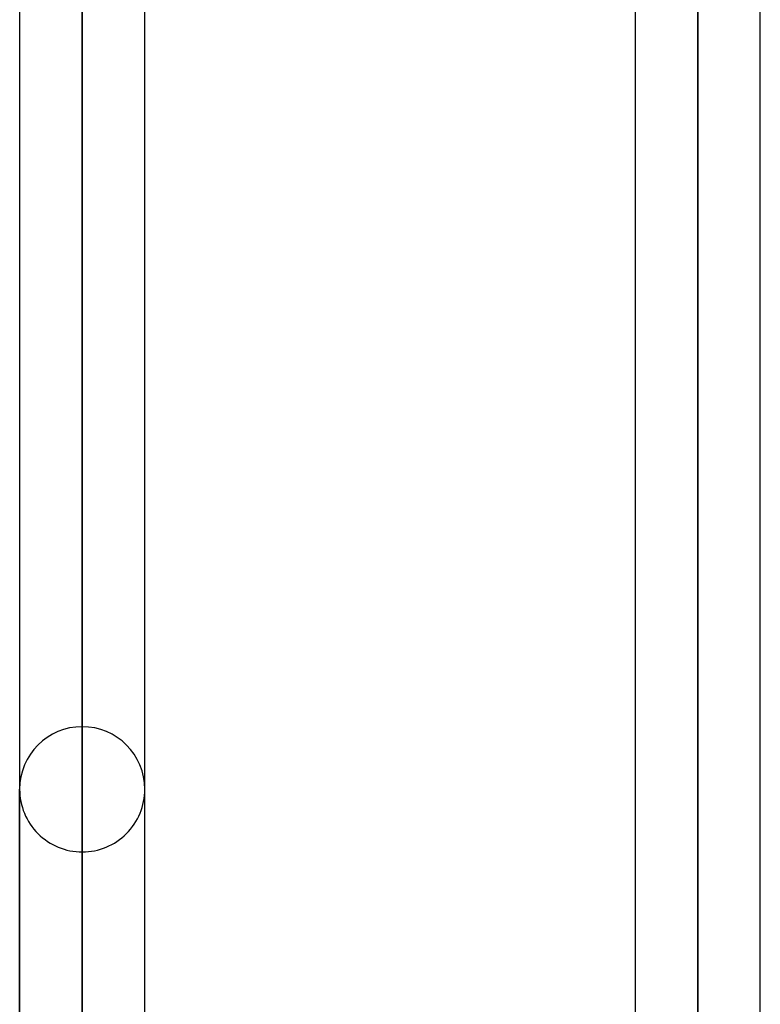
# Model space of a CAD drawing. Header units: millimetres. Extents: x -92 to 86, y -242 to 242.
# Tile 61 of 89: x -26 to -15, y 74 to 88. Entities that reach past the tile are written whole.
import ezdxf

# ---------------------------------------------------------------- set-up
doc = ezdxf.new("R2010")
doc.units = ezdxf.units.MM
doc.layers.add('MAIN-1', color=7, linetype='Continuous')

msp = doc.modelspace()

# ---------------------------------------------------------------- linework, layer by layer
at = {"layer": 'MAIN-1'}
for p, q in [((-25.058, 136.222), (-25.058, 0)), ((-25.058, 0), (-25.058, 136.222)), ((-16.258, 136.222), (-16.258, 0)), ((-16.258, 0), (-16.258, 136.222)), ((-25.953, 135.479), (-25.953, 0)), ((-25.953, 135.479), (-25.953, 0)), ((-24.163, 0), (-24.163, 135.382)), ((-24.163, 0), (-24.163, 135.382)), ((-17.153, 135.382), (-17.153, 0)), ((-17.153, 135.382), (-17.153, 0)), ((-15.363, 0), (-15.363, 135.382)), ((-15.363, 0), (-15.363, 135.382)), ((-16.258, 0), (-16.258, 135.039)), ((-16.258, 135.039), (-16.258, 49.579)), ((-25.058, 0), (-25.058, 134.88)), ((-25.058, 134.88), (-25.058, 0)), ((-25.058, 58.914), (-25.058, 78.223)), ((-25.953, 58.19), (-25.953, 77.328)), ((-25.953, 77.328), (-25.953, 58.19)), ((-24.163, 58.277), (-24.163, 77.328)), ((-24.163, 58.277), (-24.163, 77.328)), ((-25.058, 76.433), (-25.058, 57.56))]:
    msp.add_line(p, q, dxfattribs=at)
for start, end in [(90, 179.9998), (0.0002, 90), (179.9998, 270), (270, 0.0002)]:
    msp.add_arc((-25.058, 77.328), 0.895, start, end, dxfattribs=at)

doc.saveas('drawing.dxf')
